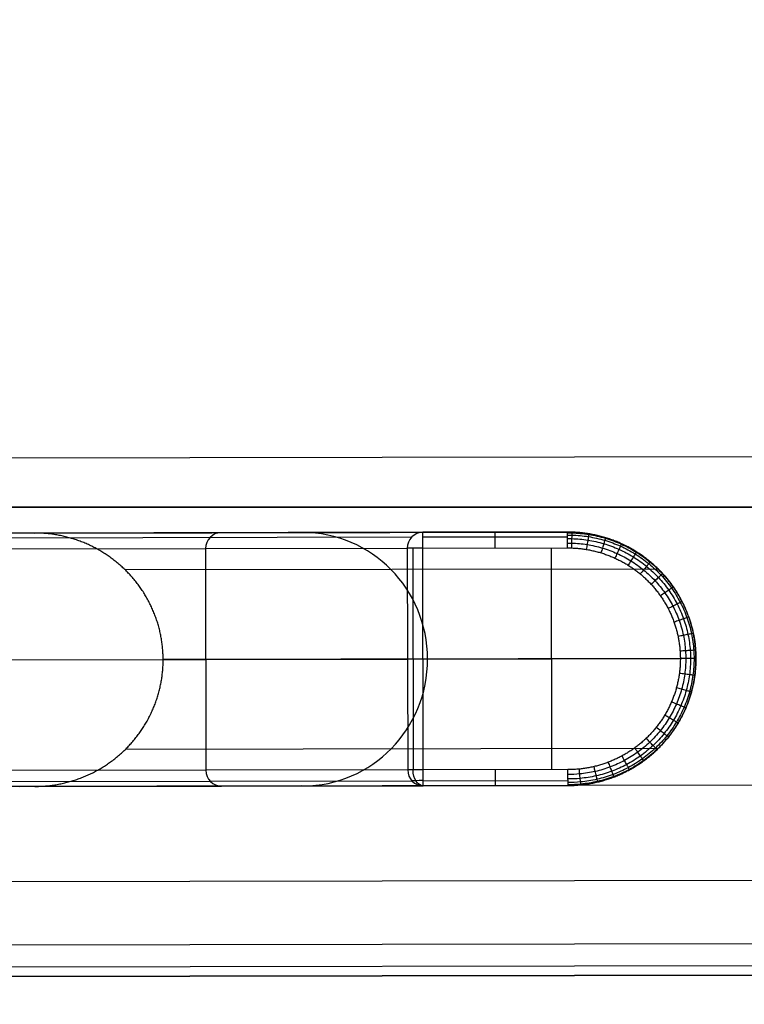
# Model space of a CAD drawing. Header units: millimetres. Extents: x -952 to 954, y -378 to 387.
# Tile 16 of 24: x 680 to 752, y -378 to -279. Entities that reach past the tile are written whole.
import ezdxf

# ---------------------------------------------------------------- set-up
doc = ezdxf.new("R2010")
doc.units = ezdxf.units.MM
doc.header["$MEASUREMENT"] = 0
doc.layers.add('Leather mattress', color=7, linetype='Continuous', true_color=0xbc9765)
doc.layers.add('Level daybed', color=7, linetype='Continuous', true_color=0x3234a1)

msp = doc.modelspace()

# ---------------------------------------------------------------- linework, layer by layer
at = {"layer": 'Leather mattress'}
for points, weights, knots in [([(-846.637, -327.981, 347.093), (-6.629, -327.981, 347.093), (833.378, -327.981, 347.093), (883.378, -327.981, 347.093), (883.378, -277.981, 347.093), (883.378, 2.672, 347.093), (883.378, 283.325, 347.093), (883.378, 333.325, 347.093), (833.378, 333.325, 347.093), (-6.629, 333.325, 347.093), (-846.637, 333.325, 347.093), (-896.637, 333.325, 347.093), (-896.637, 283.325, 347.093), (-896.637, 2.672, 347.093), (-896.637, -277.981, 347.093), (-896.637, -327.981, 347.093), (-846.637, -327.981, 347.093)], [1, 1, 1, 0.707106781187, 1, 1, 1, 0.707106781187, 1, 1, 1, 0.707106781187, 1, 1, 1, 0.707106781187, 1], [9793.823616, 9793.823616, 9793.823616, 11473.838665, 11473.838665, 11552.378481, 11552.378481, 12113.684382, 12113.684382, 12192.224198, 12192.224198, 13872.239247, 13872.239247, 13950.779064, 13950.779064, 14512.084964, 14512.084964, 14590.624781, 14590.624781, 14590.624781]), ([(-846.637, -327.981, 397.093), (-6.629, -327.981, 397.093), (833.378, -327.981, 397.093), (883.378, -327.981, 397.093), (883.378, -277.981, 397.093), (883.378, 2.672, 397.093), (883.378, 283.325, 397.093), (883.378, 333.325, 397.093), (833.378, 333.325, 397.093), (-6.629, 333.325, 397.093), (-846.637, 333.325, 397.093), (-896.637, 333.325, 397.093), (-896.637, 283.325, 397.093), (-896.637, 2.672, 397.093), (-896.637, -277.981, 397.093), (-896.637, -327.981, 397.093), (-846.637, -327.981, 397.093)], [1, 1, 1, 0.707106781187, 1, 1, 1, 0.707106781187, 1, 1, 1, 0.707106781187, 1, 1, 1, 0.707106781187, 1], [9793.823616, 9793.823616, 9793.823616, 11473.838665, 11473.838665, 11552.378481, 11552.378481, 12113.684382, 12113.684382, 12192.224198, 12192.224198, 13872.239247, 13872.239247, 13950.779064, 13950.779064, 14512.084964, 14512.084964, 14590.624781, 14590.624781, 14590.624781]), ([(-846.637, -327.981, 372.093), (-896.637, -327.981, 372.093), (-896.637, -277.981, 372.093), (-896.637, 2.672, 372.093), (-896.637, 283.325, 372.093), (-896.637, 333.325, 372.093), (-846.637, 333.325, 372.093), (-6.629, 333.325, 372.093), (833.378, 333.325, 372.093), (883.378, 333.325, 372.093), (883.378, 283.325, 372.093), (883.378, 2.672, 372.093), (883.378, -277.981, 372.093), (883.378, -327.981, 372.093), (833.378, -327.981, 372.093), (-6.629, -327.981, 372.093), (-846.637, -327.981, 372.093)], [1, 0.707106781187, 1, 1, 1, 0.707106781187, 1, 1, 1, 0.707106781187, 1, 1, 1, 0.707106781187, 1, 1, 1], [-14590.624781, -14590.624781, -14590.624781, -14512.084964, -14512.084964, -13950.779064, -13950.779064, -13872.239247, -13872.239247, -12192.224198, -12192.224198, -12113.684382, -12113.684382, -11552.378481, -11552.378481, -11473.838665, -11473.838665, -9793.823616, -9793.823616, -9793.823616])]:
    msp.add_rational_spline(points, weights, degree=2, knots=knots, dxfattribs=at)
at = {"layer": 'Level daybed'}
for p, q in [((-948.126, -325.894, 346.837), (950.521, -322.551, 346.837)), ((681.003, -330.564, 321.437), (672.905, -330.578, 321.437)), ((719.959, -330.495, 18.225), (679.494, -330.566, 247.718)), ((719.959, -330.495, 18.225), (679.494, -330.566, 247.718)), ((681.003, -330.564, 321.437), (734.467, -330.47, 18.225)), ((681.003, -330.564, 321.437), (734.467, -330.47, 18.225)), ((707.735, -330.517, 169.831), (693.227, -330.542, 169.831)), ((734.467, -330.47, 18.225), (719.959, -330.495, 18.225)), ((734.467, -330.47, 18.225), (719.959, -330.495, 18.225)), ((678.389, -331.033, 247.523), (718.855, -330.962, 18.03)), ((719.96, -330.96, 17.102), (734.468, -330.935, 17.102)), ((677.933, -332.157, 247.443), (718.399, -332.086, 17.949)), ((677.933, -332.157, 247.443), (718.399, -332.086, 17.949)), ((698.166, -332.121, 132.696), (698.205, -354.346, 132.696)), ((718.399, -332.086, 17.949), (718.438, -354.31, 17.949)), ((718.399, -332.086, 17.949), (718.438, -354.31, 17.949)), ((718.942, -332.085, 17.009), (718.981, -354.31, 17.009)), ((719.962, -332.083, 16.637), (734.47, -332.057, 16.637)), ((719.962, -332.083, 16.637), (734.47, -332.057, 16.637)), ((720.001, -354.308, 16.637), (719.962, -332.083, 16.637)), ((720.001, -354.308, 16.637), (719.962, -332.083, 16.637)), ((732.897, -354.285, 16.637), (732.858, -332.06, 16.637)), ((743.558, -334.173, 18.42), (690.128, -334.268, 321.437)), ((677.953, -343.269, 247.443), (718.418, -343.198, 17.949)), ((747.337, -343.147, 18.501), (693.921, -343.241, 321.437)), ((747.337, -343.147, 18.501), (693.921, -343.241, 321.437)), ((719.982, -343.195, 16.637), (745.774, -343.15, 16.637)), ((690.16, -352.228, 321.437), (743.59, -352.134, 18.42)), ((734.509, -354.282, 16.637), (720.001, -354.308, 16.637)), ((734.509, -354.282, 16.637), (720.001, -354.308, 16.637)), ((718.438, -354.31, 17.949), (677.972, -354.382, 247.443)), ((718.438, -354.31, 17.949), (677.972, -354.382, 247.443)), ((902.954, -355.576, 321.437), (-900.443, -358.751, 321.437)), ((681.048, -355.964, 321.437), (660.377, -356, 321.437)), ((718.898, -355.432, 18.03), (678.432, -355.503, 247.523)), ((679.538, -355.966, 247.718), (720.004, -355.895, 18.225)), ((679.538, -355.966, 247.718), (720.004, -355.895, 18.225)), ((734.512, -355.87, 18.225), (681.048, -355.964, 321.437)), ((734.512, -355.87, 18.225), (681.048, -355.964, 321.437)), ((707.78, -355.917, 169.831), (693.272, -355.942, 169.831)), ((697.444, -355.935, 146.169), (697.444, -355.935, 228.447)), ((734.511, -355.405, 17.102), (720.003, -355.43, 17.102)), ((720.004, -355.895, 18.225), (734.512, -355.87, 18.225)), ((720.004, -355.895, 18.225), (734.512, -355.87, 18.225)), ((-900.426, -368.276, 330.962), (902.971, -365.101, 330.962)), ((-900.415, -374.626, 346.837), (902.982, -371.451, 346.837)), ((902.986, -373.696, 345.907), (-900.411, -376.871, 345.907)), ((-900.409, -377.801, 340.487), (902.988, -374.626, 340.487)), ((902.988, -374.626, 343.662), (-900.409, -377.801, 343.662)), ((902.988, -374.626, 342.075), (-900.409, -377.801, 342.075))]:
    msp.add_line(p, q, dxfattribs=at)
at = {"layer": 'Level daybed', "extrusion": (-0.173648, -0.000305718, 0.984808)}
for centre, radius, start, end in [((333.35, 711.612, 9.546), 1.587, 180, 270), ((344.462, 725.9, 43.476), 12.7, 90, 180), ((333.35, 711.612, -106.97), 1.587, 180, 270), ((344.462, 725.9, 43.476), 12.7, 360, 90), ((355.575, 711.612, 9.546), 1.587, 270, 0), ((355.575, 711.612, -106.97), 1.587, 270, 0), ((355.575, 711.612, -106.97), 1.587, 270, 0)]:
    msp.add_arc(centre, radius, start, end, dxfattribs=at)
at = {"layer": 'Level daybed', "extrusion": (0.999998, 0.001761, 0)}
for centre, start, end in [((-333.35, 18.225, 719.377), 270, 0), ((-333.35, 18.225, 726.63), 270, 0), ((-333.35, 18.225, 733.884), 270, 0), ((-333.35, 18.225, 733.884), 270, 0), ((-355.575, 18.225, 733.884), 180, 270), ((-355.575, 18.225, 733.884), 180, 270), ((-355.575, 18.225, 726.63), 180, 270)]:
    msp.add_arc(centre, 1.587, start, end, dxfattribs=at)
at = {"layer": 'Level daybed', "extrusion": (-0.001761, 0.999998, 0)}
for centre, radius, start, end in [((-719.377, 18.225, -333.35), 1.587, 270, 350), ((-719.377, 18.225, -344.462), 1.587, 270, 350), ((-745.168, 18.225, -344.462), 1.587, 170, 270), ((-745.168, 18.225, -344.462), 1.587, 170, 270), ((-719.377, 18.225, -355.575), 1.587, 270, 350), ((-719.377, 18.225, -355.575), 1.587, 270, 350), ((-719.377, 18.225, -356.652), 1.166, 270, 350)]:
    msp.add_arc(centre, radius, start, end, dxfattribs=at)
at = {"layer": 'Level daybed', "extrusion": (0.766043, 0.001349, -0.642788)}
msp.add_arc((-355.575, 476.367, 539.36), 1.587, 180, 270, dxfattribs=at)
at = {"layer": 'Level daybed', "extrusion": (0.999998, 0.001761, -4.37096e-15)}
msp.add_arc((-355.575, 18.225, 719.377), 1.587, 180, 270, dxfattribs=at)
msp.add_arc((-355.575, 18.225, 719.377), 1.587, 180, 270, dxfattribs=at)
at = {"layer": 'Level daybed'}
for points, degree, knots in [([(693.921, -343.241, 321.437), (693.918, -341.246, 321.437), (693.517, -339.252, 321.437), (692.717, -337.361, 321.437), (690.409, -333.99, 321.437), (686.978, -331.729, 321.437), (685.055, -330.948, 321.437), (683.029, -330.56, 321.437), (681.003, -330.564, 321.437)], 5, [3.141593, 3.141593, 3.141593, 3.141593, 3.141593, 3.141593, 3.926991, 3.926991, 3.926991, 4.712389, 4.712389, 4.712389, 4.712389, 4.712389, 4.712389]), ([(747.337, -343.147, 18.501), (747.333, -341.152, 18.501), (746.934, -339.158, 18.492), (746.138, -337.267, 18.475), (743.838, -333.896, 18.426), (740.42, -331.635, 18.353), (738.504, -330.854, 18.311), (736.485, -330.466, 18.268), (734.467, -330.47, 18.225)], 5, [3.141593, 3.141593, 3.141593, 3.141593, 3.141593, 3.141593, 3.926991, 3.926991, 3.926991, 4.712389, 4.712389, 4.712389, 4.712389, 4.712389, 4.712389]), ([(747.337, -343.147, 18.501), (747.333, -341.152, 18.501), (746.934, -339.158, 18.492), (746.138, -337.267, 18.475), (743.838, -333.896, 18.426), (740.42, -331.635, 18.353), (738.504, -330.854, 18.311), (736.485, -330.466, 18.268), (734.467, -330.47, 18.225)], 5, [3.141593, 3.141593, 3.141593, 3.141593, 3.141593, 3.141593, 3.926991, 3.926991, 3.926991, 4.712389, 4.712389, 4.712389, 4.712389, 4.712389, 4.712389]), ([(734.468, -330.547, 17.734), (734.61, -330.546, 17.737), (734.752, -330.548, 17.739), (735.463, -330.566, 17.751), (736.032, -330.619, 17.76), (737.156, -330.798, 17.779), (737.713, -330.924, 17.788), (738.804, -331.25, 17.806), (739.339, -331.45, 17.815), (740.377, -331.917, 17.832), (740.88, -332.185, 17.841), (741.847, -332.786, 17.857), (742.31, -333.118, 17.864), (743.187, -333.841, 17.879), (743.601, -334.232, 17.886), (744.373, -335.065, 17.899), (744.73, -335.508, 17.905), (745.383, -336.436, 17.916), (745.677, -336.922, 17.921), (746.198, -337.929, 17.93), (746.424, -338.45, 17.934), (746.804, -339.518, 17.94), (746.958, -340.064, 17.943), (747.189, -341.172, 17.947), (747.267, -341.734, 17.948), (747.326, -342.581, 17.949), (747.337, -342.864, 17.949), (747.337, -343.147, 17.949)], 3, [157.079633, 157.079633, 157.079633, 157.079633, 160.421753, 160.421753, 173.790232, 173.790232, 187.158711, 187.158711, 200.527191, 200.527191, 213.89567, 213.89567, 227.264149, 227.264149, 240.632629, 240.632629, 254.001108, 254.001108, 267.369588, 267.369588, 280.738067, 280.738067, 294.106546, 294.106546, 307.475026, 307.475026, 314.159265, 314.159265, 314.159265, 314.159265]), ([(734.897, -330.476, 18.234), (734.897, -330.475, 18.067), (734.896, -330.501, 17.9), (734.893, -330.602, 17.582), (734.89, -330.678, 17.432), (734.884, -330.873, 17.161), (734.881, -330.992, 17.041), (734.872, -331.262, 16.844), (734.868, -331.412, 16.767), (734.858, -331.729, 16.664), (734.852, -331.896, 16.637), (734.847, -332.063, 16.637)], 3, [0, 0, 0, 0, 0.2, 0.2, 0.4, 0.4, 0.6, 0.6, 0.8, 0.8, 0.999998, 0.999998, 0.999998, 0.999998]), ([(734.468, -330.773, 17.292), (734.608, -330.772, 17.293), (734.748, -330.773, 17.295), (735.447, -330.789, 17.302), (736.005, -330.839, 17.308), (737.111, -331.012, 17.32), (737.659, -331.135, 17.326), (738.732, -331.453, 17.338), (739.259, -331.648, 17.343), (740.281, -332.105, 17.355), (740.777, -332.367, 17.36), (741.729, -332.955, 17.371), (742.186, -333.281, 17.376), (743.051, -333.991, 17.385), (743.459, -334.375, 17.39), (744.221, -335.193, 17.398), (744.574, -335.628, 17.402), (745.218, -336.541, 17.409), (745.509, -337.019, 17.413), (746.023, -338.01, 17.418), (746.247, -338.523, 17.421), (746.622, -339.573, 17.425), (746.774, -340.111, 17.427), (747.002, -341.203, 17.43), (747.079, -341.756, 17.43), (747.138, -342.59, 17.431), (747.148, -342.869, 17.431), (747.148, -343.147, 17.431)], 3, [157.079633, 157.079633, 157.079633, 157.079633, 160.421753, 160.421753, 173.790232, 173.790232, 187.158711, 187.158711, 200.527191, 200.527191, 213.89567, 213.89567, 227.264149, 227.264149, 240.632629, 240.632629, 254.001108, 254.001108, 267.369588, 267.369588, 280.738067, 280.738067, 294.106546, 294.106546, 307.475026, 307.475026, 314.159265, 314.159265, 314.159265, 314.159265]), ([(734.469, -331.124, 16.941), (734.604, -331.123, 16.941), (734.74, -331.124, 16.942), (735.42, -331.14, 16.946), (735.963, -331.189, 16.949), (737.039, -331.358, 16.954), (737.571, -331.478, 16.957), (738.615, -331.787, 16.963), (739.127, -331.976, 16.966), (740.12, -332.42, 16.971), (740.602, -332.675, 16.974), (741.528, -333.247, 16.979), (741.972, -333.564, 16.981), (742.812, -334.254, 16.986), (743.209, -334.627, 16.988), (743.949, -335.422, 16.993), (744.292, -335.844, 16.994), (744.918, -336.731, 16.998), (745.201, -337.196, 17), (745.701, -338.158, 17.003), (745.918, -338.656, 17.004), (746.282, -339.677, 17.006), (746.43, -340.199, 17.007), (746.652, -341.259, 17.008), (746.727, -341.797, 17.008), (746.784, -342.607, 17.009), (746.794, -342.877, 17.009), (746.794, -343.148, 17.009)], 3, [157.079633, 157.079633, 157.079633, 157.079633, 160.421753, 160.421753, 173.790232, 173.790232, 187.158711, 187.158711, 200.527191, 200.527191, 213.89567, 213.89567, 227.264149, 227.264149, 240.632629, 240.632629, 254.001108, 254.001108, 267.369588, 267.369588, 280.738067, 280.738067, 294.106546, 294.106546, 307.475026, 307.475026, 314.159265, 314.159265, 314.159265, 314.159265]), ([(734.469, -331.567, 16.715), (734.6, -331.566, 16.715), (734.732, -331.567, 16.715), (735.387, -331.585, 16.716), (735.91, -331.633, 16.717), (736.946, -331.799, 16.719), (737.459, -331.916, 16.719), (738.464, -332.216, 16.721), (738.956, -332.4, 16.722), (739.912, -332.83, 16.723), (740.375, -333.077, 16.724), (741.265, -333.629, 16.725), (741.691, -333.935, 16.726), (742.498, -334.6, 16.727), (742.88, -334.959, 16.728), (743.59, -335.725, 16.729), (743.919, -336.132, 16.729), (744.519, -336.985, 16.73), (744.79, -337.431, 16.731), (745.269, -338.357, 16.731), (745.477, -338.835, 16.732), (745.827, -339.815, 16.732), (745.968, -340.317, 16.733), (746.181, -341.335, 16.733), (746.252, -341.851, 16.733), (746.307, -342.629, 16.733), (746.316, -342.889, 16.733), (746.317, -343.149, 16.733)], 3, [157.079633, 157.079633, 157.079633, 157.079633, 160.421753, 160.421753, 173.790232, 173.790232, 187.158711, 187.158711, 200.527191, 200.527191, 213.89567, 213.89567, 227.264149, 227.264149, 240.632629, 240.632629, 254.001108, 254.001108, 267.369588, 267.369588, 280.738067, 280.738067, 294.106546, 294.106546, 307.475026, 307.475026, 314.159265, 314.159265, 314.159265, 314.159265]), ([(736.605, -330.643, 18.271), (736.605, -330.638, 18.102), (736.602, -330.66, 17.932), (736.586, -330.756, 17.607), (736.574, -330.83, 17.453), (736.542, -331.021, 17.176), (736.523, -331.139, 17.053), (736.479, -331.407, 16.85), (736.454, -331.557, 16.771), (736.402, -331.875, 16.665), (736.375, -332.042, 16.637), (736.347, -332.209, 16.637)], 3, [0.0000001, 0.0000001, 0.0000001, 0.0000001, 0.2, 0.2, 0.4, 0.4, 0.6, 0.6, 0.8, 0.8, 0.999998, 0.999998, 0.999998, 0.999998]), ([(738.275, -331.033, 18.307), (738.277, -331.025, 18.135), (738.272, -331.043, 17.962), (738.245, -331.132, 17.632), (738.224, -331.202, 17.474), (738.167, -331.387, 17.19), (738.133, -331.501, 17.064), (738.053, -331.763, 16.856), (738.008, -331.91, 16.775), (737.914, -332.222, 16.665), (737.864, -332.386, 16.637), (737.814, -332.55, 16.637)], 3, [0.0000001, 0.0000001, 0.0000001, 0.0000001, 0.2, 0.2, 0.4, 0.4, 0.6, 0.6, 0.8, 0.8, 0.999999, 0.999999, 0.999999, 0.999999]), ([(734.47, -332.057, 16.637), (736.243, -332.054, 16.637), (738.016, -332.394, 16.637), (739.698, -333.077, 16.637), (742.7, -335.055, 16.637), (744.72, -338.005, 16.637), (745.42, -339.659, 16.637), (745.771, -341.404, 16.637), (745.774, -343.15, 16.637)], 5, [1.570796, 1.570796, 1.570796, 1.570796, 1.570796, 1.570796, 2.356194, 2.356194, 2.356194, 3.141593, 3.141593, 3.141593, 3.141593, 3.141593, 3.141593]), ([(734.47, -332.057, 16.637), (736.243, -332.054, 16.637), (738.016, -332.394, 16.637), (739.698, -333.077, 16.637), (742.7, -335.055, 16.637), (744.72, -338.005, 16.637), (745.42, -339.659, 16.637), (745.771, -341.404, 16.637), (745.774, -343.15, 16.637)], 5, [1.570796, 1.570796, 1.570796, 1.570796, 1.570796, 1.570796, 2.356194, 2.356194, 2.356194, 3.141593, 3.141593, 3.141593, 3.141593, 3.141593, 3.141593]), ([(739.877, -331.64, 18.341), (739.883, -331.629, 18.167), (739.876, -331.643, 17.992), (739.84, -331.723, 17.655), (739.81, -331.789, 17.494), (739.73, -331.963, 17.204), (739.681, -332.073, 17.075), (739.567, -332.323, 16.862), (739.502, -332.465, 16.779), (739.366, -332.765, 16.666), (739.294, -332.923, 16.637), (739.222, -333.081, 16.637)], 3, [0, 0, 0, 0, 0.2, 0.2, 0.4, 0.4, 0.6, 0.6, 0.8, 0.8, 0.9999998, 0.9999998, 0.9999998, 0.9999998]), ([(741.384, -332.453, 18.373), (741.393, -332.439, 18.198), (741.386, -332.45, 18.02), (741.341, -332.521, 17.677), (741.304, -332.58, 17.513), (741.203, -332.742, 17.217), (741.139, -332.844, 17.085), (740.992, -333.079, 16.868), (740.909, -333.212, 16.782), (740.732, -333.494, 16.667), (740.638, -333.643, 16.637), (740.545, -333.792, 16.637)], 3, [0, 0, 0, 0, 0.2, 0.2, 0.4, 0.4, 0.6, 0.6, 0.8, 0.8, 0.9999999, 0.9999999, 0.9999999, 0.9999999]), ([(742.767, -333.457, 18.403), (742.78, -333.441, 18.226), (742.774, -333.449, 18.045), (742.723, -333.51, 17.698), (742.679, -333.563, 17.531), (742.558, -333.709, 17.23), (742.481, -333.802, 17.095), (742.303, -334.016, 16.873), (742.202, -334.138, 16.785), (741.987, -334.397, 16.668), (741.874, -334.534, 16.637), (741.76, -334.671, 16.637)], 3, [0.0000001, 0.0000001, 0.0000001, 0.0000001, 0.2, 0.2, 0.4, 0.4, 0.6, 0.6, 0.8, 0.8, 0.9999993, 0.9999993, 0.9999993, 0.9999993]), ([(744.003, -334.634, 18.429), (744.02, -334.618, 18.251), (744.015, -334.623, 18.069), (743.959, -334.674, 17.717), (743.909, -334.72, 17.547), (743.771, -334.848, 17.241), (743.682, -334.93, 17.104), (743.476, -335.119, 16.877), (743.359, -335.227, 16.788), (743.11, -335.457, 16.668), (742.978, -335.579, 16.637), (742.845, -335.701, 16.637)], 3, [0.0000002, 0.0000002, 0.0000002, 0.0000002, 0.2, 0.2, 0.4, 0.4, 0.6, 0.6, 0.8, 0.8, 0.9999984, 0.9999984, 0.9999984, 0.9999984]), ([(745.069, -335.964, 18.452), (745.09, -335.949, 18.273), (745.086, -335.952, 18.089), (745.027, -335.993, 17.733), (744.973, -336.031, 17.561), (744.819, -336.138, 17.25), (744.72, -336.207, 17.111), (744.49, -336.368, 16.881), (744.359, -336.46, 16.791), (744.079, -336.656, 16.669), (743.93, -336.76, 16.637), (743.782, -336.864, 16.637)], 3, [0.0000003, 0.0000003, 0.0000003, 0.0000003, 0.2, 0.2, 0.4, 0.4, 0.6, 0.6, 0.8, 0.8, 0.9999978, 0.9999978, 0.9999978, 0.9999978]), ([(745.946, -337.422, 18.471), (745.971, -337.409, 18.29), (745.968, -337.41, 18.105), (745.907, -337.442, 17.746), (745.849, -337.472, 17.573), (745.683, -337.557, 17.258), (745.576, -337.612, 17.117), (745.326, -337.741, 16.885), (745.182, -337.815, 16.793), (744.877, -337.973, 16.669), (744.714, -338.056, 16.637), (744.552, -338.14, 16.637)], 3, [0.0000004, 0.0000004, 0.0000004, 0.0000004, 0.2, 0.2, 0.4, 0.4, 0.6, 0.6, 0.8, 0.8, 0.9999977, 0.9999977, 0.9999977, 0.9999977]), ([(746.619, -338.982, 18.485), (746.647, -338.972, 18.304), (746.646, -338.973, 18.118), (746.583, -338.995, 17.756), (746.522, -339.017, 17.582), (746.347, -339.079, 17.265), (746.233, -339.119, 17.122), (745.967, -339.214, 16.887), (745.815, -339.268, 16.795), (745.489, -339.383, 16.67), (745.316, -339.444, 16.637), (745.143, -339.506, 16.637)], 3, [0.0000003, 0.0000003, 0.0000003, 0.0000003, 0.2, 0.2, 0.4, 0.4, 0.6, 0.6, 0.8, 0.8, 0.9999983, 0.9999983, 0.9999983, 0.9999983]), ([(747.075, -340.618, 18.495), (747.106, -340.611, 18.313), (747.105, -340.612, 18.126), (747.042, -340.625, 17.763), (746.979, -340.638, 17.588), (746.797, -340.676, 17.269), (746.679, -340.7, 17.126), (746.403, -340.758, 16.889), (746.244, -340.791, 16.796), (745.905, -340.862, 16.67), (745.724, -340.899, 16.637), (745.544, -340.937, 16.637)], 3, [0.0000001, 0.0000001, 0.0000001, 0.0000001, 0.2, 0.2, 0.4, 0.4, 0.6, 0.6, 0.8, 0.8, 0.9999993, 0.9999993, 0.9999993, 0.9999993]), ([(747.307, -342.299, 18.5), (747.339, -342.297, 18.318), (747.339, -342.297, 18.131), (747.275, -342.301, 17.767), (747.211, -342.306, 17.591), (747.026, -342.318, 17.271), (746.906, -342.327, 17.127), (746.624, -342.347, 16.89), (746.462, -342.358, 16.796), (746.116, -342.382, 16.67), (745.931, -342.395, 16.637), (745.747, -342.408, 16.637)], 3, [0, 0, 0, 0, 0.2, 0.2, 0.4, 0.4, 0.6, 0.6, 0.8, 0.8, 1, 1, 1, 1]), ([(681.048, -355.964, 321.437), (683.073, -355.96, 321.437), (685.098, -355.565, 321.437), (687.018, -354.778, 321.437), (690.442, -352.504, 321.437), (692.738, -349.125, 321.437), (693.531, -347.232, 321.437), (693.925, -345.236, 321.437), (693.921, -343.241, 321.437)], 5, [4.712389, 4.712389, 4.712389, 4.712389, 4.712389, 4.712389, 5.497787, 5.497787, 5.497787, 6.283185, 6.283185, 6.283185, 6.283185, 6.283185, 6.283185]), ([(745.774, -343.15, 16.637), (745.777, -344.895, 16.637), (745.432, -346.642, 16.637), (744.738, -348.298, 16.637), (742.729, -351.255, 16.637), (739.734, -353.244, 16.637), (738.054, -353.933, 16.637), (736.282, -354.279, 16.637), (734.509, -354.282, 16.637)], 5, [0, 0, 0, 0, 0, 0, 0.785398, 0.785398, 0.785398, 1.570796, 1.570796, 1.570796, 1.570796, 1.570796, 1.570796]), ([(745.774, -343.15, 16.637), (745.777, -344.895, 16.637), (745.432, -346.642, 16.637), (744.738, -348.298, 16.637), (742.729, -351.255, 16.637), (739.734, -353.244, 16.637), (738.054, -353.933, 16.637), (736.282, -354.279, 16.637), (734.509, -354.282, 16.637)], 5, [0, 0, 0, 0, 0, 0, 0.785398, 0.785398, 0.785398, 1.570796, 1.570796, 1.570796, 1.570796, 1.570796, 1.570796]), ([(746.317, -343.149, 16.733), (746.318, -343.669, 16.733), (746.283, -344.188, 16.733), (746.143, -345.219, 16.733), (746.039, -345.729, 16.733), (745.76, -346.732, 16.732), (745.587, -347.224, 16.732), (745.175, -348.18, 16.731), (744.937, -348.644, 16.731), (744.399, -349.537, 16.73), (744.1, -349.966, 16.73), (743.446, -350.78, 16.729), (743.091, -351.165, 16.728), (742.333, -351.885, 16.727), (741.93, -352.219, 16.726), (741.082, -352.832, 16.725), (740.637, -353.111, 16.724), (739.714, -353.606, 16.723), (739.236, -353.824, 16.722), (738.254, -354.193, 16.721), (737.751, -354.346, 16.72), (736.729, -354.583, 16.718), (736.211, -354.667, 16.718), (735.297, -354.755, 16.716), (734.903, -354.774, 16.716), (734.51, -354.773, 16.715)], 3, [0, 0, 0, 0, 13.368479, 13.368479, 26.736959, 26.736959, 40.105438, 40.105438, 53.473918, 53.473918, 66.842397, 66.842397, 80.210876, 80.210876, 93.579356, 93.579356, 106.947835, 106.947835, 120.316314, 120.316314, 133.684794, 133.684794, 147.053273, 147.053273, 157.079633, 157.079633, 157.079633, 157.079633]), ([(746.794, -343.148, 17.009), (746.795, -343.689, 17.009), (746.759, -344.231, 17.009), (746.613, -345.304, 17.008), (746.504, -345.835, 17.007), (746.213, -346.879, 17.005), (746.032, -347.391, 17.004), (745.603, -348.386, 17.002), (745.354, -348.87, 17), (744.793, -349.798, 16.997), (744.481, -350.244, 16.995), (743.799, -351.089, 16.992), (743.43, -351.489, 16.989), (742.64, -352.236, 16.985), (742.22, -352.583, 16.983), (741.337, -353.218, 16.978), (740.875, -353.507, 16.975), (739.914, -354.019, 16.97), (739.417, -354.244, 16.967), (738.397, -354.625, 16.961), (737.875, -354.781, 16.959), (736.814, -355.024, 16.953), (736.275, -355.111, 16.95), (735.327, -355.2, 16.945), (734.919, -355.218, 16.943), (734.511, -355.215, 16.941)], 3, [0, 0, 0, 0, 13.368479, 13.368479, 26.736959, 26.736959, 40.105438, 40.105438, 53.473918, 53.473918, 66.842397, 66.842397, 80.210876, 80.210876, 93.579356, 93.579356, 106.947835, 106.947835, 120.316314, 120.316314, 133.684794, 133.684794, 147.053273, 147.053273, 157.079633, 157.079633, 157.079633, 157.079633]), ([(734.512, -355.87, 18.225), (736.53, -355.866, 18.268), (738.548, -355.471, 18.311), (740.46, -354.684, 18.353), (743.871, -352.41, 18.426), (746.158, -349.031, 18.475), (746.948, -347.138, 18.492), (747.341, -345.142, 18.501), (747.337, -343.147, 18.501)], 5, [4.712389, 4.712389, 4.712389, 4.712389, 4.712389, 4.712389, 5.497787, 5.497787, 5.497787, 6.283185, 6.283185, 6.283185, 6.283185, 6.283185, 6.283185]), ([(734.512, -355.87, 18.225), (736.53, -355.866, 18.268), (738.548, -355.471, 18.311), (740.46, -354.684, 18.353), (743.871, -352.41, 18.426), (746.158, -349.031, 18.475), (746.948, -347.138, 18.492), (747.341, -345.142, 18.501), (747.337, -343.147, 18.501)], 5, [4.712389, 4.712389, 4.712389, 4.712389, 4.712389, 4.712389, 5.497787, 5.497787, 5.497787, 6.283185, 6.283185, 6.283185, 6.283185, 6.283185, 6.283185]), ([(747.337, -343.147, 17.949), (747.338, -343.713, 17.949), (747.3, -344.279, 17.949), (747.149, -345.401, 17.946), (747.035, -345.957, 17.944), (746.732, -347.048, 17.939), (746.544, -347.584, 17.936), (746.096, -348.625, 17.928), (745.837, -349.13, 17.924), (745.252, -350.102, 17.914), (744.927, -350.569, 17.908), (744.216, -351.454, 17.896), (743.831, -351.873, 17.89), (743.008, -352.656, 17.876), (742.569, -353.02, 17.868), (741.648, -353.687, 17.853), (741.164, -353.989, 17.845), (740.162, -354.528, 17.828), (739.642, -354.764, 17.819), (738.577, -355.165, 17.801), (738.03, -355.33, 17.792), (736.921, -355.587, 17.774), (736.358, -355.679, 17.765), (735.366, -355.774, 17.748), (734.939, -355.794, 17.741), (734.512, -355.792, 17.734)], 3, [0, 0, 0, 0, 13.368479, 13.368479, 26.736959, 26.736959, 40.105438, 40.105438, 53.473918, 53.473918, 66.842397, 66.842397, 80.210876, 80.210876, 93.579356, 93.579356, 106.947835, 106.947835, 120.316314, 120.316314, 133.684794, 133.684794, 147.053273, 147.053273, 157.079633, 157.079633, 157.079633, 157.079633]), ([(747.148, -343.147, 17.431), (747.149, -343.705, 17.431), (747.112, -344.262, 17.431), (746.962, -345.367, 17.429), (746.85, -345.914, 17.428), (746.551, -346.989, 17.424), (746.365, -347.516, 17.422), (745.922, -348.541, 17.417), (745.666, -349.038, 17.414), (745.089, -349.994, 17.408), (744.768, -350.453, 17.404), (744.067, -351.323, 17.396), (743.686, -351.734, 17.392), (742.874, -352.503, 17.383), (742.442, -352.86, 17.378), (741.533, -353.514, 17.368), (741.057, -353.81, 17.363), (740.069, -354.338, 17.352), (739.558, -354.568, 17.346), (738.509, -354.96, 17.335), (737.971, -355.121, 17.329), (736.88, -355.371, 17.317), (736.326, -355.46, 17.311), (735.351, -355.551, 17.301), (734.931, -355.569, 17.296), (734.512, -355.566, 17.292)], 3, [0, 0, 0, 0, 13.368479, 13.368479, 26.736959, 26.736959, 40.105438, 40.105438, 53.473918, 53.473918, 66.842397, 66.842397, 80.210876, 80.210876, 93.579356, 93.579356, 106.947835, 106.947835, 120.316314, 120.316314, 133.684794, 133.684794, 147.053273, 147.053273, 157.079633, 157.079633, 157.079633, 157.079633]), ([(747.225, -344.84, 18.498), (747.257, -344.844, 18.316), (747.257, -344.844, 18.129), (747.193, -344.836, 17.766), (747.129, -344.827, 17.59), (746.946, -344.802, 17.27), (746.826, -344.786, 17.127), (746.546, -344.748, 16.89), (746.385, -344.727, 16.796), (746.041, -344.68, 16.67), (745.858, -344.656, 16.637), (745.676, -344.631, 16.637)], 3, [0.0000001, 0.0000001, 0.0000001, 0.0000001, 0.2, 0.2, 0.4, 0.4, 0.6, 0.6, 0.8, 0.8, 0.9999997, 0.9999997, 0.9999997, 0.9999997]), ([(746.886, -346.503, 18.491), (746.916, -346.511, 18.309), (746.915, -346.511, 18.122), (746.852, -346.494, 17.76), (746.789, -346.476, 17.585), (746.611, -346.427, 17.267), (746.495, -346.395, 17.124), (746.222, -346.32, 16.888), (746.066, -346.277, 16.795), (745.733, -346.184, 16.67), (745.555, -346.135, 16.637), (745.378, -346.086, 16.637)], 3, [0.0000002, 0.0000002, 0.0000002, 0.0000002, 0.2, 0.2, 0.4, 0.4, 0.6, 0.6, 0.8, 0.8, 0.9999987, 0.9999987, 0.9999987, 0.9999987]), ([(746.326, -348.107, 18.479), (746.353, -348.118, 18.298), (746.351, -348.117, 18.112), (746.289, -348.091, 17.752), (746.229, -348.065, 17.578), (746.058, -347.992, 17.262), (745.947, -347.944, 17.12), (745.688, -347.833, 16.886), (745.54, -347.77, 16.794), (745.223, -347.634, 16.669), (745.054, -347.562, 16.637), (744.886, -347.49, 16.637)], 3, [0.0000003, 0.0000003, 0.0000003, 0.0000003, 0.2, 0.2, 0.4, 0.4, 0.6, 0.6, 0.8, 0.8, 0.9999979, 0.9999979, 0.9999979, 0.9999979]), ([(745.555, -349.622, 18.462), (745.578, -349.636, 18.282), (745.575, -349.634, 18.097), (745.515, -349.598, 17.74), (745.458, -349.564, 17.567), (745.298, -349.468, 17.255), (745.194, -349.406, 17.115), (744.953, -349.262, 16.883), (744.815, -349.179, 16.792), (744.521, -349.003, 16.669), (744.365, -348.909, 16.637), (744.208, -348.816, 16.637)], 3, [0.0000004, 0.0000004, 0.0000004, 0.0000004, 0.2, 0.2, 0.4, 0.4, 0.6, 0.6, 0.8, 0.8, 0.9999976, 0.9999976, 0.9999976, 0.9999976]), ([(744.586, -351.023, 18.441), (744.605, -351.038, 18.262), (744.601, -351.034, 18.079), (744.543, -350.988, 17.725), (744.491, -350.946, 17.555), (744.344, -350.829, 17.246), (744.25, -350.754, 17.108), (744.031, -350.579, 16.879), (743.906, -350.479, 16.79), (743.64, -350.267, 16.669), (743.499, -350.154, 16.637), (743.357, -350.041, 16.637)], 3, [0.0000003, 0.0000003, 0.0000003, 0.0000003, 0.2, 0.2, 0.4, 0.4, 0.6, 0.6, 0.8, 0.8, 0.999998, 0.999998, 0.999998, 0.999998]), ([(743.437, -352.283, 18.417), (743.452, -352.299, 18.239), (743.446, -352.292, 18.057), (743.393, -352.236, 17.708), (743.345, -352.187, 17.54), (743.215, -352.05, 17.235), (743.132, -351.963, 17.099), (742.939, -351.762, 16.875), (742.829, -351.647, 16.787), (742.596, -351.403, 16.668), (742.472, -351.273, 16.637), (742.348, -351.144, 16.637)], 3, [0.0000001, 0.0000001, 0.0000001, 0.0000001, 0.2, 0.2, 0.4, 0.4, 0.6, 0.6, 0.8, 0.8, 0.9999988, 0.9999988, 0.9999988, 0.9999988]), ([(742.128, -353.381, 18.388), (742.139, -353.395, 18.212), (742.132, -353.386, 18.033), (742.085, -353.32, 17.688), (742.043, -353.264, 17.523), (741.932, -353.11, 17.224), (741.861, -353.013, 17.09), (741.697, -352.788, 16.87), (741.604, -352.661, 16.784), (741.407, -352.391, 16.667), (741.303, -352.247, 16.637), (741.199, -352.104, 16.637)], 3, [0, 0, 0, 0, 0.2, 0.2, 0.4, 0.4, 0.6, 0.6, 0.8, 0.8, 0.9999997, 0.9999997, 0.9999997, 0.9999997]), ([(740.684, -354.296, 18.357), (740.69, -354.309, 18.183), (740.684, -354.296, 18.006), (740.643, -354.221, 17.666), (740.609, -354.158, 17.504), (740.518, -353.99, 17.211), (740.46, -353.884, 17.08), (740.329, -353.641, 16.865), (740.254, -353.504, 16.78), (740.097, -353.213, 16.667), (740.013, -353.059, 16.637), (739.93, -352.905, 16.637)], 3, [0, 0, 0, 0, 0.2, 0.2, 0.4, 0.4, 0.6, 0.6, 0.8, 0.8, 1, 1, 1, 1]), ([(735.798, -355.804, 18.252), (735.798, -355.807, 18.084), (735.796, -355.783, 17.916), (735.786, -355.684, 17.595), (735.778, -355.609, 17.442), (735.759, -355.415, 17.168), (735.747, -355.296, 17.047), (735.72, -355.027, 16.847), (735.704, -354.877, 16.769), (735.672, -354.559, 16.664), (735.656, -354.392, 16.637), (735.639, -354.224, 16.637)], 3, [0, 0, 0, 0, 0.2, 0.2, 0.4, 0.4, 0.6, 0.6, 0.8, 0.8, 0.9999981, 0.9999981, 0.9999981, 0.9999981]), ([(737.49, -355.518, 18.289), (737.491, -355.525, 18.118), (737.487, -355.505, 17.947), (737.465, -355.413, 17.619), (737.448, -355.341, 17.463), (737.403, -355.152, 17.183), (737.376, -355.036, 17.058), (737.313, -354.77, 16.853), (737.278, -354.621, 16.773), (737.203, -354.307, 16.665), (737.164, -354.141, 16.637), (737.125, -353.975, 16.637)], 3, [0.0000001, 0.0000001, 0.0000001, 0.0000001, 0.2, 0.2, 0.4, 0.4, 0.6, 0.6, 0.8, 0.8, 0.9999985, 0.9999985, 0.9999985, 0.9999985]), ([(739.128, -355.013, 18.324), (739.132, -355.023, 18.151), (739.126, -355.007, 17.977), (739.093, -354.922, 17.643), (739.068, -354.854, 17.484), (738.999, -354.674, 17.197), (738.956, -354.562, 17.069), (738.858, -354.306, 16.859), (738.803, -354.161, 16.777), (738.687, -353.855, 16.666), (738.625, -353.694, 16.637), (738.564, -353.533, 16.637)], 3, [0, 0, 0, 0, 0.2, 0.2, 0.4, 0.4, 0.6, 0.6, 0.8, 0.8, 0.9999994, 0.9999994, 0.9999994, 0.9999994])]:
    msp.add_open_spline(points, degree=degree, knots=knots, dxfattribs=at)

doc.saveas('drawing.dxf')
